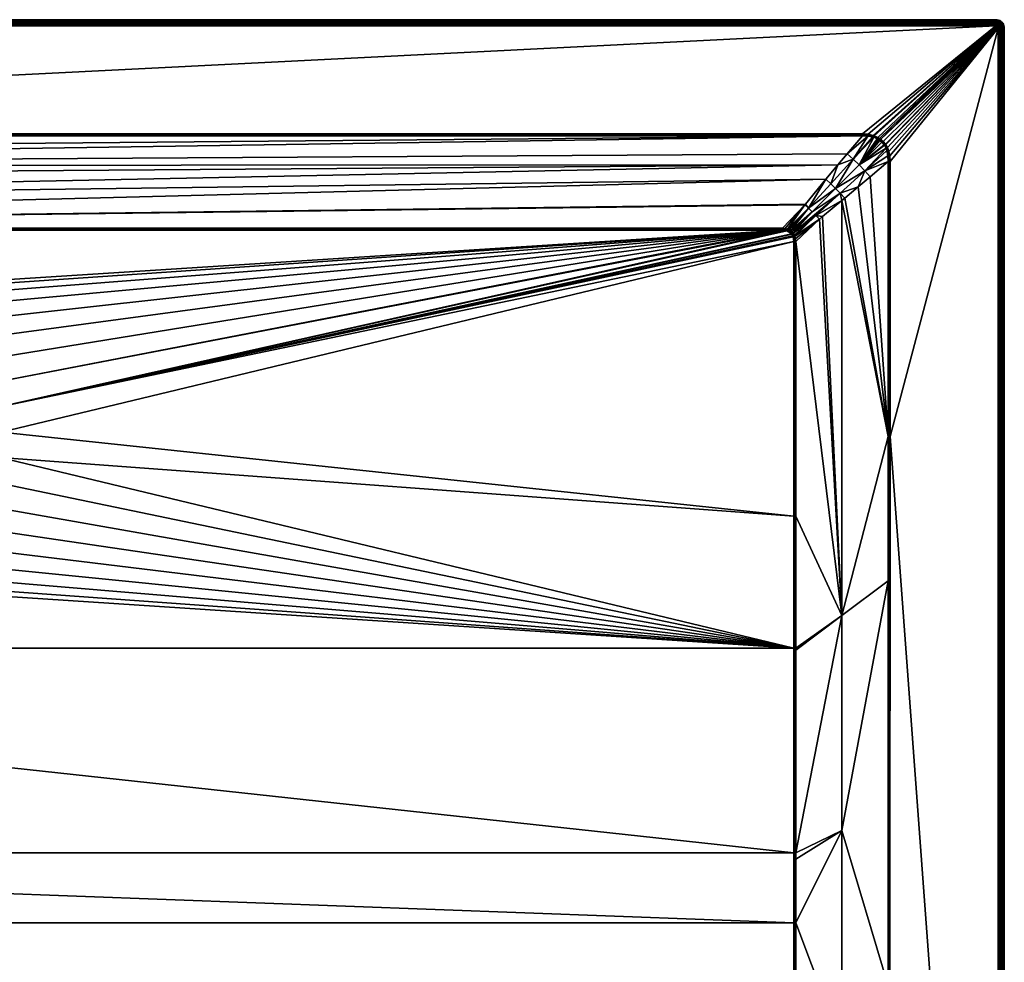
# Model space of a CAD drawing. Header units: millimetres. Extents: x 0 to 1100, y -900 to 0.
# Tile 17 of 17: x 630 to 1100, y -450 to 0. Entities that reach past the tile are written whole.
import ezdxf

# ---------------------------------------------------------------- set-up
doc = ezdxf.new("R2010")
doc.units = ezdxf.units.MM
doc.layers.get('0').update_dxf_attribs({"color": 54})

msp = doc.modelspace()

# ---------------------------------------------------------------- meshes
at = {"color": 7}
mesh = msp.add_polyface(dxfattribs=at)
corners = [(102.22, -101.47, 14.96), (105.82, -100.47, 14.96), (102.42, -101.33, 14.96), (104.62, -100.55, 14.96), (103.07, -100.97, 14.96), (103.63, -100.77, 14.96), (101.76, -101.88, 14.96), (100.99, -103.02, 14.96), (105.82, -100.47, 14.96), (3.96, 0.02, 26.96), (1095.96, 0.02, -0.04), (3.96, 0.02, -0.04), (99.98, -103.5, 15.07), (100.07, -103.29, 15.06), (89.93, -93.44, 18.45), (102.78, -100.3, 15.05), (103.26, -100.09, 15.06), (93.42, -89.95, 18.45), (103.4, -100.03, 15.06), (104.5, -99.71, 15.09), (95.24, -88.27, 18.87), (105.82, -99.52, 15.12), (105.82, -99.52, 15.12), (100.32, -102.72, 15.05), (101.8, -100.92, 15.04), (102.04, -100.74, 15.05), (105.82, -99.82, 15.04), (105.82, -99.99, 15), (105.82, -99.99, 15), (105.82, -100.16, 14.99), (104.56, -100.12, 14.99), (103.51, -100.4, 14.99), (102.92, -100.64, 14.99), (102.23, -101.03, 14.98), (102.01, -101.19, 14.98), (101.33, -101.35, 15.04), (101.51, -101.64, 14.98)]
mesh.append_faces([[corners[k] for k in face] for face in [(0, 1, 2, 0), (2, 1, 3, 2), (2, 3, 4, 2), (4, 3, 5, 4), (0, 6, 1, 0), (1, 7, 8, 1), (9, 10, 11, 9), (12, 13, 14, 12), (15, 16, 17, 15), (18, 19, 20, 18), (20, 19, 21, 20), (20, 21, 22, 20), (13, 23, 14, 13), (20, 17, 16, 20), (20, 16, 18, 20), (17, 24, 25, 17), (17, 25, 15, 17), (26, 22, 21, 26), (27, 28, 26, 27), (1, 8, 29, 1), (26, 21, 27, 26), (27, 21, 19, 27), (27, 19, 30, 27), (30, 19, 18, 30), (30, 18, 31, 30), (31, 18, 16, 31), (31, 16, 32, 31), (16, 15, 32, 16), (32, 15, 25, 32), (32, 25, 33, 32), (33, 25, 24, 33), (33, 24, 34, 33), (34, 24, 35, 34), (34, 35, 36, 34), (34, 0, 2, 34), (34, 2, 33, 34), (33, 2, 4, 33), (33, 4, 32, 33), (32, 4, 5, 32), (32, 5, 31, 32), (31, 5, 3, 31), (31, 3, 30, 31), (30, 3, 1, 30), (30, 1, 27, 30), (27, 1, 29, 27), (27, 29, 28, 27)]], dxfattribs={"vtx3": -1, "color": 7})
mesh = msp.add_polyface(dxfattribs=at)
corners = [(526.26, -132.91, 14.96), (537.94, -129.87, 14.96), (105.82, -100.47, 14.96), (549.96, -128.84, 14.96), (994.1, -100.47, 14.96), (100.45, -105.85, 14.96), (478.89, -196.96, 14.96), (480.42, -184.99, 14.96), (483.95, -173.46, 14.96), (489.39, -162.68, 14.96), (496.56, -152.98, 14.96), (505.27, -144.63, 14.96), (515.27, -137.88, 14.96), (67.74, -55.44, 29.81), (74.94, -63.96, 26.97), (1032.19, -55.44, 29.81), (79.87, -69.78, 25.03), (85.09, -76.13, 22.92), (1020.44, -69.35, 25.17), (3.96, -2.98, 29.96), (67.74, -54.5, 29.96), (1095.96, -2.98, 29.96), (481.24, -202.9, 14.36), (480.99, -197.05, 14.36), (480.5, -197.03, 14.62), (481.74, -191.25, 14.36), (482.48, -185.44, 14.36), (482, -185.34, 14.62), (481.49, -185.23, 14.81), (484.97, -173.87, 14.81), (481, -208.81, 14.62), (479.98, -197.01, 14.81), (480.96, -185.11, 14.92), (484.47, -173.66, 14.92), (480.49, -208.88, 14.81), (479.44, -196.99, 14.92), (479.95, -208.95, 14.92), (105.82, -100.16, 14.99), (994.1, -100.16, 14.99), (105.82, -99.99, 15), (994.1, -99.95, 15.01), (105.82, -99.82, 15.04), (994.1, -99.52, 15.12), (105.82, -99.52, 15.12), (67.74, -54.98, 29.92), (67.74, -55.15, 29.89), (1032.19, -55.15, 29.88), (1095.96, -2.51, 29.93), (3.96, -2.51, 29.93), (1095.96, -2.06, 29.82), (3.96, -2.06, 29.82), (1095.96, -1.62, 29.64), (3.96, -1.62, 29.64), (1095.96, -1.22, 29.39), (3.96, -1.22, 29.39), (1095.96, -0.86, 29.08), (3.96, -0.86, 29.08), (1095.96, -0.56, 28.73), (3.96, -0.56, 28.73), (1095.96, -0.31, 28.33), (3.96, -0.31, 28.33), (1095.96, -0.13, 27.89), (3.96, -0.13, 27.89), (1095.96, -0.02, 27.43), (3.96, -0.02, 27.43), (1095.96, 0.02, 26.96), (3.96, 0.02, 26.96)]
mesh.append_faces([[corners[k] for k in face] for face in [(0, 1, 2, 0), (2, 1, 3, 2), (2, 3, 4, 2), (5, 6, 7, 5), (8, 9, 2, 8), (2, 9, 10, 2), (10, 11, 2, 10), (2, 11, 12, 2), (2, 12, 0, 2), (2, 7, 8, 2), (13, 14, 15, 13), (16, 17, 18, 16), (19, 20, 21, 19), (22, 23, 24, 22), (25, 26, 27, 25), (23, 25, 24, 23), (24, 25, 27, 24), (24, 27, 28, 24), (28, 27, 29, 28), (30, 22, 24, 30), (30, 24, 31, 30), (31, 24, 28, 31), (31, 28, 32, 31), (32, 28, 33, 32), (34, 30, 31, 34), (34, 31, 35, 34), (35, 31, 32, 35), (35, 32, 7, 35), (7, 32, 8, 7), (36, 35, 6, 36), (6, 35, 7, 6), (2, 4, 37, 2), (37, 38, 39, 37), (39, 40, 41, 39), (41, 42, 43, 41), (44, 45, 46, 44), (19, 47, 48, 19), (48, 49, 50, 48), (50, 51, 52, 50), (52, 53, 54, 52), (54, 55, 56, 54), (56, 57, 58, 56), (58, 59, 60, 58), (60, 61, 62, 60), (62, 63, 64, 62), (64, 65, 66, 64)]], dxfattribs={"vtx3": -1, "color": 7})
mesh = msp.add_polyface(dxfattribs=at)
corners = [(545.74, -150.37, 2.56), (549.96, -130.95, 14.36), (544.13, -131.45, 14.36), (541.52, -150.73, 2.56), (538.3, -131.94, 14.36), (511.45, -142.99, 14.36), (516.3, -139.72, 14.36), (516.06, -139.29, 14.62), (521.63, -137.3, 14.36), (526.96, -134.89, 14.36), (526.8, -134.43, 14.62), (532.63, -133.42, 14.36), (538.21, -131.46, 14.62), (549.96, -130.46, 14.62), (549.96, -129.94, 14.81), (538.12, -130.95, 14.81), (549.96, -129.4, 14.92), (526.63, -133.94, 14.81), (538.03, -130.41, 14.92), (549.96, -128.84, 14.96), (515.8, -138.83, 14.81), (526.45, -133.43, 14.92), (537.94, -129.87, 14.96), (505.96, -145.49, 14.81), (515.54, -138.36, 14.92), (526.26, -132.91, 14.96), (505.62, -145.06, 14.92), (515.27, -137.88, 14.96), (105.82, -99.99, 15), (994.1, -99.99, 15.01), (994.1, -99.95, 15.01), (105.82, -99.82, 15.04), (994.1, -99.82, 15.04), (994.1, -99.52, 15.12), (1032.19, -54.8, 29.94), (67.74, -54.5, 29.96), (67.74, -54.8, 29.95), (1032.19, -54.98, 29.92), (67.74, -54.98, 29.92), (1032.19, -55.15, 29.88), (67.74, -55.15, 29.89), (67.74, -55.44, 29.81), (3.96, -2.98, 29.96), (1095.96, -2.98, 29.96), (1095.96, -2.51, 29.93), (3.96, -2.51, 29.93), (1095.96, -2.06, 29.82), (3.96, -2.06, 29.82), (1095.96, -1.62, 29.64), (3.96, -1.62, 29.64), (1095.96, -1.22, 29.39), (3.96, -1.22, 29.39), (1095.96, -0.86, 29.08), (3.96, -0.86, 29.08), (1095.96, -0.56, 28.73), (3.96, -0.56, 28.73), (1095.96, -0.31, 28.33), (3.96, -0.31, 28.33), (1095.96, -0.13, 27.89), (3.96, -0.13, 27.89), (1095.96, -0.02, 27.43), (3.96, -0.02, 27.43), (1095.96, 0.02, 26.96)]
mesh.append_faces([[corners[k] for k in face] for face in [(0, 1, 2, 0), (3, 2, 4, 3), (5, 6, 7, 5), (8, 9, 10, 8), (11, 4, 12, 11), (2, 1, 13, 2), (4, 2, 12, 4), (12, 2, 13, 12), (12, 13, 14, 12), (9, 11, 10, 9), (10, 11, 12, 10), (10, 12, 15, 10), (15, 12, 14, 15), (15, 14, 16, 15), (6, 8, 7, 6), (7, 8, 10, 7), (7, 10, 17, 7), (17, 10, 15, 17), (17, 15, 18, 17), (18, 15, 16, 18), (18, 16, 19, 18), (20, 7, 17, 20), (20, 17, 21, 20), (21, 17, 18, 21), (21, 18, 22, 21), (22, 18, 19, 22), (23, 20, 24, 23), (24, 20, 21, 24), (24, 21, 25, 24), (25, 21, 22, 25), (26, 24, 27, 26), (27, 24, 25, 27), (28, 29, 30, 28), (31, 32, 33, 31), (34, 35, 36, 34), (37, 36, 38, 37), (39, 40, 41, 39), (42, 43, 44, 42), (45, 44, 46, 45), (47, 46, 48, 47), (49, 48, 50, 49), (51, 50, 52, 51), (53, 52, 54, 53), (55, 54, 56, 55), (57, 56, 58, 57), (59, 58, 60, 59), (61, 60, 62, 61)]], dxfattribs={"vtx3": -1, "color": 7})
mesh = msp.add_polyface(dxfattribs=at)
corners = [(994.1, -100.47, 14.96), (584.66, -137.88, 14.96), (594.65, -144.63, 14.96), (603.36, -152.98, 14.96), (999.18, -103.65, 14.96), (998.97, -103.09, 14.96), (619.5, -184.99, 14.96), (998.62, -102.44, 14.96), (998.47, -102.24, 14.96), (610.54, -162.68, 14.96), (615.97, -173.46, 14.96), (995.28, -100.55, 14.96), (996.22, -100.75, 14.96), (996.92, -101.01, 14.96), (998.06, -101.78, 14.96), (997.57, -101.38, 14.96), (999.48, -105.85, 14.96), (999.48, -105.85, 14.96), (621.04, -196.96, 14.96), (999.48, -236.97, 14.96), (1032.19, -55.44, 29.81), (79.87, -69.78, 25.03), (1024.99, -63.96, 26.97), (1095.96, 0.02, 26.96), (1095.96, 0.02, -0.04), (3.96, 0.02, 26.96), (1095.96, -2.98, 29.96), (67.74, -54.5, 29.96), (1032.19, -54.5, 29.96), (994.1, -99.52, 15.12), (995.4, -99.7, 15.09), (1004.72, -88.3, 18.86), (997.77, -101.09, 14.98), (997.23, -100.34, 15.05), (997.07, -100.67, 14.99), (996.66, -100.09, 15.06), (996.33, -100.37, 14.99), (995.34, -100.12, 14.99), (994.1, -99.99, 15.01), (994.1, -99.52, 15.12), (994.1, -99.82, 15.04), (994.1, -99.95, 15.01), (994.1, -99.99, 15.01), (994.1, -100.16, 14.99), (996.44, -100, 15.07), (1032.19, -54.8, 29.94), (67.74, -54.8, 29.95), (1032.19, -54.98, 29.92), (67.74, -54.98, 29.92), (1032.19, -55.15, 29.88), (67.74, -55.44, 29.81)]
mesh.append_faces([[corners[k] for k in face] for face in [(0, 1, 2, 0), (0, 2, 3, 0), (4, 5, 6, 4), (6, 5, 7, 6), (6, 7, 8, 6), (0, 9, 10, 0), (0, 10, 11, 0), (11, 10, 6, 11), (11, 6, 12, 11), (12, 6, 8, 12), (12, 8, 13, 12), (13, 14, 15, 13), (16, 4, 6, 16), (16, 6, 17, 16), (17, 6, 18, 17), (17, 18, 19, 17), (20, 21, 22, 20), (23, 24, 25, 23), (26, 27, 28, 26), (29, 30, 31, 29), (32, 33, 34, 32), (34, 33, 35, 34), (34, 35, 36, 34), (15, 32, 34, 15), (15, 34, 13, 15), (13, 34, 36, 13), (13, 36, 12, 13), (12, 36, 37, 12), (12, 37, 11, 12), (11, 37, 38, 11), (11, 38, 0, 11), (29, 39, 40, 29), (41, 42, 38, 41), (38, 42, 43, 38), (38, 43, 0, 38), (35, 44, 36, 35), (36, 44, 30, 36), (36, 30, 37, 36), (37, 30, 29, 37), (37, 29, 38, 37), (38, 29, 40, 38), (38, 40, 41, 38), (28, 27, 45, 28), (45, 46, 47, 45), (47, 48, 49, 47), (49, 50, 20, 49)]], dxfattribs={"vtx3": -1, "color": 7})
mesh = msp.add_polyface(dxfattribs=at)
corners = [(1097.78, -0.42, 26.96), (1097.2, -0.18, -0.04), (1097.2, -0.18, 26.96), (1096.59, -0.03, -0.04), (1096.59, -0.03, 26.96), (1095.96, 0.02, -0.04), (1095.96, 0.02, 26.96), (1096.69, -1.74, 29.64), (1097.22, -1.52, 29.39), (1096.82, -1.35, 29.39), (1096.33, -1.65, 29.64), (1096.39, -1.25, 29.39), (1095.96, -1.62, 29.64), (1095.96, -1.22, 29.39), (1097.59, -1.75, 29.39), (1097.8, -1.46, 29.08), (1097.38, -1.2, 29.08), (1096.93, -1.01, 29.08), (1096.45, -0.9, 29.08), (1095.96, -0.86, 29.08), (1097.98, -1.21, 28.73), (1097.52, -0.93, 28.73), (1097.02, -0.72, 28.73), (1096.5, -0.6, 28.73), (1095.96, -0.56, 28.73), (1097.63, -0.71, 28.33), (1097.1, -0.49, 28.33), (1096.54, -0.35, 28.33), (1095.96, -0.31, 28.33), (1097.71, -0.55, 27.89), (1097.15, -0.32, 27.89), (1096.57, -0.18, 27.89), (1095.96, -0.13, 27.89), (1097.76, -0.45, 27.43), (1097.19, -0.21, 27.43), (1096.58, -0.07, 27.43), (1095.96, -0.02, 27.43)]
mesh.append_faces([[corners[k] for k in face] for face in [(0, 1, 2, 0), (2, 1, 3, 2), (2, 3, 4, 2), (4, 3, 5, 4), (4, 5, 6, 4), (7, 8, 9, 7), (7, 9, 10, 7), (10, 9, 11, 10), (10, 11, 12, 10), (12, 11, 13, 12), (14, 15, 8, 14), (8, 15, 16, 8), (8, 16, 9, 8), (9, 16, 17, 9), (9, 17, 11, 9), (11, 17, 18, 11), (11, 18, 13, 11), (13, 18, 19, 13), (16, 20, 21, 16), (16, 21, 17, 16), (17, 21, 22, 17), (17, 22, 18, 17), (18, 22, 23, 18), (18, 23, 19, 18), (19, 23, 24, 19), (21, 25, 22, 21), (22, 25, 26, 22), (22, 26, 23, 22), (23, 26, 27, 23), (23, 27, 24, 23), (24, 27, 28, 24), (25, 29, 26, 25), (26, 29, 30, 26), (26, 30, 27, 26), (27, 30, 31, 27), (27, 31, 28, 27), (28, 31, 32, 28), (30, 33, 34, 30), (30, 34, 31, 30), (31, 34, 35, 31), (31, 35, 32, 31), (32, 35, 36, 32), (34, 0, 2, 34), (34, 2, 35, 34), (35, 2, 4, 35), (35, 4, 36, 35), (36, 4, 6, 36)]], dxfattribs={"vtx3": -1, "color": 7})
mesh = msp.add_polyface(dxfattribs=at)
corners = [(596.16, -218.55, 2.56), (611.6, -231.06, 14.36), (613.79, -225.63, 14.36), (597.74, -214.61, 2.56), (615.97, -220.2, 14.36), (607.16, -242.28, 14.96), (599.19, -251.34, 14.96), (999.48, -299.98, 14.96), (999.48, -236.97, 14.96), (621.04, -196.96, 14.96), (620.52, -209.02, 14.96), (617.98, -220.81, 14.96), (613.48, -232.01, 14.96), (1022.46, -284.37, 22.46), (1000.42, -105.85, 15.12), (1000.42, -236.97, 15.12), (1044.51, -267.84, 29.82), (1044.5, -198.89, 29.81), (1099.96, -3.98, 26.96), (1099.96, -895.98, -0.04), (1099.96, -3.98, -0.04), (617.2, -214.47, 14.36), (616.44, -220.34, 14.62), (612.04, -231.28, 14.62), (608.53, -236.05, 14.36), (605.46, -241.03, 14.36), (605.86, -241.32, 14.62), (601.6, -245.43, 14.36), (598.07, -250.17, 14.62), (606.28, -241.63, 14.81), (598.43, -250.55, 14.81), (612.51, -231.52, 14.81), (606.71, -241.95, 14.92), (598.8, -250.94, 14.92), (616.94, -220.49, 14.81), (612.99, -231.76, 14.92), (617.45, -220.65, 14.92), (999.96, -236.97, 15), (1044.97, -198.89, 29.92), (1096.96, -3.98, 29.96), (1097.43, -895.98, 29.93), (1097.43, -3.98, 29.93), (1097.89, -895.98, 29.82), (1097.89, -3.98, 29.82), (1098.32, -895.98, 29.64), (1098.32, -3.98, 29.64), (1098.73, -895.98, 29.39), (1098.73, -3.98, 29.39), (1099.08, -895.98, 29.08), (1099.08, -3.98, 29.08), (1099.39, -895.98, 28.73), (1099.39, -3.98, 28.73), (1099.64, -895.98, 28.33), (1099.64, -3.98, 28.33), (1099.82, -895.98, 27.89), (1099.82, -3.98, 27.89), (1099.93, -895.98, 27.43), (1099.93, -3.98, 27.43), (1099.96, -895.98, 26.96)]
mesh.append_faces([[corners[k] for k in face] for face in [(0, 1, 2, 0), (3, 2, 4, 3), (5, 6, 7, 5), (8, 9, 10, 8), (8, 10, 7, 8), (7, 10, 11, 7), (7, 11, 12, 7), (13, 14, 15, 13), (13, 16, 17, 13), (18, 19, 20, 18), (21, 4, 22, 21), (2, 1, 23, 2), (24, 25, 26, 24), (25, 27, 26, 25), (26, 27, 28, 26), (1, 24, 23, 1), (23, 24, 26, 23), (23, 26, 29, 23), (29, 26, 30, 29), (4, 2, 22, 4), (22, 2, 23, 22), (22, 23, 31, 22), (31, 23, 29, 31), (31, 29, 32, 31), (32, 29, 33, 32), (32, 33, 6, 32), (34, 22, 31, 34), (34, 31, 35, 34), (35, 31, 32, 35), (35, 32, 5, 35), (5, 32, 6, 5), (36, 34, 35, 36), (36, 35, 12, 36), (12, 35, 5, 12), (11, 36, 12, 11), (37, 8, 7, 37), (38, 17, 16, 38), (39, 40, 41, 39), (41, 42, 43, 41), (43, 44, 45, 43), (45, 46, 47, 45), (47, 48, 49, 47), (49, 50, 51, 49), (51, 52, 53, 51), (53, 54, 55, 53), (55, 56, 57, 55), (57, 58, 18, 57)]], dxfattribs={"vtx3": -1, "color": 7})
mesh = msp.add_polyface(dxfattribs=at)
corners = [(1022.46, -284.37, 22.46), (1000.42, -236.97, 15.12), (1000.42, -299.98, 15.12), (1033.71, -483.97, 26.77), (1044.56, -478.53, 29.85), (1044.55, -461.14, 29.84), (1044.72, -680.45, 29.92), (1000.34, -562.29, 18.73), (1022.46, -592.21, 24.82), (1022.46, -489.6, 23.58), (1000.35, -542.92, 18.26), (1022.46, -386.99, 22.76), (1000.41, -431.15, 16.1), (1000.37, -500.67, 17.44), (1000.42, -300.89, 15.12), (1000.42, -397.7, 15.68), (1000.42, -400.78, 15.72), (1044.51, -267.84, 29.82), (1096.96, -3.98, 29.96), (1045.45, -198.89, 29.96), (1096.96, -895.98, 29.96), (1045.39, -461.14, 29.96), (1000.3, -600.54, 19.86), (999.96, -562.29, 18.66), (999.96, -542.93, 18.18), (999.96, -431.15, 16), (999.96, -299.98, 15), (999.96, -397.71, 15.57), (1044.97, -461.14, 29.93), (1044.96, -680.45, 29.95), (1044.97, -198.89, 29.92), (1097.43, -895.98, 29.93), (1097.43, -3.98, 29.93), (1097.89, -895.98, 29.82), (1097.89, -3.98, 29.82), (1098.32, -895.98, 29.64), (1098.32, -3.98, 29.64), (1098.73, -895.98, 29.39), (1098.73, -3.98, 29.39), (1099.08, -895.98, 29.08), (1099.08, -3.98, 29.08), (1099.39, -895.98, 28.73), (1099.39, -3.98, 28.73), (1099.64, -895.98, 28.33), (1099.64, -3.98, 28.33), (1099.82, -895.98, 27.89), (1099.82, -3.98, 27.89), (1099.93, -895.98, 27.43), (1099.93, -3.98, 27.43), (1099.96, -895.98, 26.96)]
mesh.append_faces([[corners[k] for k in face] for face in [(0, 1, 2, 0), (3, 4, 5, 3), (4, 3, 6, 4), (7, 8, 9, 7), (7, 9, 10, 7), (11, 12, 9, 11), (9, 12, 13, 9), (9, 13, 10, 9), (2, 14, 0, 2), (0, 14, 15, 0), (0, 15, 11, 0), (11, 15, 16, 11), (11, 16, 12, 11), (8, 3, 9, 8), (9, 3, 5, 9), (9, 5, 11, 9), (11, 5, 17, 11), (11, 17, 0, 11), (18, 19, 20, 18), (19, 21, 20, 19), (22, 7, 23, 22), (23, 7, 10, 23), (24, 10, 13, 24), (13, 12, 25, 13), (25, 12, 16, 25), (2, 26, 14, 2), (14, 26, 27, 14), (14, 27, 15, 14), (15, 27, 16, 15), (26, 2, 1, 26), (28, 4, 29, 28), (30, 17, 28, 30), (28, 17, 5, 28), (28, 5, 4, 28), (29, 21, 28, 29), (28, 21, 19, 28), (28, 19, 30, 28), (18, 20, 31, 18), (32, 31, 33, 32), (34, 33, 35, 34), (36, 35, 37, 36), (38, 37, 39, 38), (40, 39, 41, 40), (42, 41, 43, 42), (44, 43, 45, 44), (46, 45, 47, 46), (48, 47, 49, 48)]], dxfattribs={"vtx3": -1, "color": 7})
mesh = msp.add_polyface(dxfattribs=at)
corners = [(1096.96, -3.98, 29.96), (1045.45, -67.76, 29.96), (1045.45, -198.89, 29.96), (1027.77, -66.54, 26.34), (1037.16, -55.96, 29.86), (1034.85, -55.53, 29.84), (1017.18, -78.28, 22.38), (1019.45, -80.5, 22.21), (1040.6, -57.6, 29.88), (1040.07, -57.23, 29.88), (1030.62, -69.32, 26.12), (1039.31, -56.79, 29.87), (1037.63, -56.1, 29.86), (1042.76, -59.94, 29.88), (1042.64, -59.75, 29.88), (1041.52, -58.42, 29.88), (1041.7, -58.57, 29.88), (1033.4, -72.18, 26.34), (1035.99, -74.96, 26.97), (1044.5, -67.76, 29.81), (1044.41, -65.04, 29.84), (1043.5, -61.38, 29.87), (1043.84, -62.41, 29.86), (1044.06, -63.07, 29.86), (1020.44, -69.35, 25.17), (1024.99, -63.96, 26.97), (1032.19, -55.44, 29.81), (1037.56, -56.07, 29.86), (1041.95, -58.34, 29.94), (1042.93, -59.55, 29.94), (1043.05, -59.74, 29.94), (1043.84, -61.22, 29.94), (1044.44, -62.96, 29.94), (1044.83, -64.98, 29.93), (1044.97, -67.76, 29.92), (1043.22, -59.35, 29.96), (1043.35, -59.55, 29.96), (1044.18, -61.07, 29.96), (1044.82, -62.85, 29.96), (1045.26, -64.92, 29.96)]
mesh.append_faces([[corners[k] for k in face] for face in [(0, 1, 2, 0), (3, 4, 5, 3), (3, 6, 7, 3), (8, 9, 10, 8), (10, 9, 11, 10), (10, 11, 12, 10), (10, 13, 14, 10), (8, 10, 15, 8), (15, 10, 14, 15), (15, 14, 16, 15), (17, 18, 19, 17), (17, 19, 20, 17), (13, 10, 21, 13), (21, 10, 17, 21), (21, 17, 22, 21), (22, 17, 20, 22), (22, 20, 23, 22), (24, 6, 3, 24), (24, 3, 25, 24), (25, 3, 5, 25), (25, 5, 26, 25), (7, 10, 3, 7), (3, 10, 12, 3), (3, 12, 27, 3), (28, 14, 29, 28), (29, 14, 13, 29), (29, 13, 30, 29), (30, 13, 21, 30), (30, 21, 31, 30), (31, 21, 22, 31), (31, 22, 32, 31), (22, 23, 32, 22), (32, 23, 20, 32), (32, 20, 33, 32), (33, 20, 19, 33), (33, 19, 34, 33), (35, 29, 30, 35), (35, 30, 36, 35), (36, 30, 31, 36), (36, 31, 37, 36), (37, 31, 32, 37), (37, 32, 38, 37), (38, 32, 33, 38), (38, 33, 39, 38), (39, 33, 34, 39), (39, 34, 1, 39)]], dxfattribs={"vtx3": -1, "color": 7})
mesh = msp.add_polyface(dxfattribs=at)
corners = [(1043.35, -59.55, 29.96), (1044.18, -61.07, 29.96), (1096.96, -3.98, 29.96), (1034.97, -54.68, 29.96), (1037.39, -55.21, 29.96), (1095.96, -2.98, 29.96), (1037.89, -55.37, 29.96), (1039.65, -56.15, 29.96), (1041.03, -57.04, 29.96), (1042.2, -58.09, 29.96), (1043.22, -59.35, 29.96), (1045.26, -64.92, 29.96), (1045.45, -67.76, 29.96), (1032.19, -54.5, 29.96), (1040.46, -56.63, 29.96), (1037.56, -56.07, 29.86), (1037.16, -55.96, 29.86), (1027.77, -66.54, 26.34), (1032.19, -55.15, 29.88), (1032.19, -55.44, 29.81), (1034.85, -55.53, 29.84), (1032.19, -54.8, 29.94), (1032.19, -54.98, 29.92), (1034.91, -55.11, 29.93), (1037.28, -55.59, 29.94), (1037.76, -55.74, 29.94), (1037.63, -56.1, 29.86), (1039.31, -56.79, 29.87), (1039.48, -56.47, 29.94), (1040.07, -57.23, 29.88), (1040.26, -56.93, 29.94), (1040.6, -57.6, 29.88), (1040.81, -57.32, 29.94), (1041.52, -58.42, 29.88), (1041.95, -58.34, 29.94), (1041.7, -58.57, 29.88), (1042.64, -59.75, 29.88), (1042.93, -59.55, 29.94)]
mesh.append_faces([[corners[k] for k in face] for face in [(0, 1, 2, 0), (3, 4, 5, 3), (5, 4, 6, 5), (5, 6, 7, 5), (2, 8, 9, 2), (2, 9, 10, 2), (11, 12, 2, 11), (5, 13, 3, 5), (7, 14, 5, 7), (5, 14, 8, 5), (15, 16, 17, 15), (18, 19, 20, 18), (21, 22, 23, 21), (23, 22, 18, 23), (3, 13, 21, 3), (18, 20, 23, 18), (23, 20, 16, 23), (23, 16, 24, 23), (24, 16, 15, 24), (24, 15, 25, 24), (15, 26, 25, 15), (25, 26, 27, 25), (25, 27, 28, 25), (28, 27, 29, 28), (28, 29, 30, 28), (30, 29, 31, 30), (30, 31, 32, 30), (32, 31, 33, 32), (32, 33, 34, 32), (33, 35, 34, 33), (34, 35, 36, 34), (21, 23, 3, 21), (3, 23, 24, 3), (3, 24, 4, 3), (4, 24, 25, 4), (4, 25, 6, 4), (6, 25, 28, 6), (6, 28, 7, 6), (7, 28, 30, 7), (7, 30, 14, 7), (14, 30, 32, 14), (14, 32, 8, 14), (8, 32, 34, 8), (8, 34, 9, 8), (9, 34, 37, 9), (9, 37, 10, 9)]], dxfattribs={"vtx3": -1, "color": 7})
mesh = msp.add_polyface(dxfattribs=at)
corners = [(1096.96, -3.98, 29.96), (1043.22, -59.35, 29.96), (1043.35, -59.55, 29.96), (1044.18, -61.07, 29.96), (1044.82, -62.85, 29.96), (1045.26, -64.92, 29.96), (1096.95, -3.83, 29.96), (1041.03, -57.04, 29.96), (1096.67, -3.28, 29.96), (1096.55, -3.17, 29.96), (1096.77, -3.39, 29.96), (1096.85, -3.53, 29.96), (1096.91, -3.67, 29.96), (1095.96, -2.98, 29.96), (1096.12, -2.99, 29.96), (1099.96, -3.98, 26.96), (1099.96, -3.98, -0.04), (1099.91, -3.36, -0.04), (1099.91, -3.36, 26.96), (1097.43, -3.98, 29.93), (1097.41, -3.75, 29.93), (1097.36, -3.53, 29.93), (1097.27, -3.32, 29.93), (1097.89, -3.98, 29.82), (1097.87, -3.68, 29.82), (1097.79, -3.39, 29.82), (1098.32, -3.98, 29.64), (1098.3, -3.61, 29.64), (1098.21, -3.25, 29.64), (1098.73, -3.98, 29.39), (1098.69, -3.55, 29.39), (1099.08, -3.98, 29.08), (1099.05, -3.49, 29.08), (1098.59, -3.13, 29.39), (1099.39, -3.98, 28.73), (1099.35, -3.45, 28.73), (1098.93, -3.02, 29.08), (1099.64, -3.98, 28.33), (1099.59, -3.41, 28.33), (1099.22, -2.92, 28.73), (1099.82, -3.98, 27.89), (1099.77, -3.38, 27.89), (1099.93, -3.98, 27.43), (1099.88, -3.36, 27.43)]
mesh.append_faces([[corners[k] for k in face] for face in [(0, 1, 2, 0), (0, 3, 4, 0), (0, 4, 5, 0), (6, 7, 0, 6), (8, 9, 7, 8), (10, 8, 11, 10), (11, 8, 7, 11), (11, 7, 12, 11), (12, 7, 6, 12), (13, 7, 14, 13), (14, 7, 9, 14), (15, 16, 17, 15), (15, 17, 18, 15), (0, 19, 6, 0), (6, 19, 20, 6), (6, 20, 12, 6), (12, 20, 21, 12), (12, 21, 11, 12), (11, 21, 22, 11), (11, 22, 10, 11), (19, 23, 20, 19), (20, 23, 24, 20), (20, 24, 21, 20), (21, 24, 25, 21), (21, 25, 22, 21), (23, 26, 24, 23), (24, 26, 27, 24), (24, 27, 25, 24), (25, 27, 28, 25), (26, 29, 27, 26), (27, 29, 30, 27), (27, 30, 28, 27), (29, 31, 30, 29), (30, 31, 32, 30), (30, 32, 33, 30), (31, 34, 32, 31), (32, 34, 35, 32), (32, 35, 36, 32), (34, 37, 35, 34), (35, 37, 38, 35), (35, 38, 39, 35), (37, 40, 38, 37), (38, 40, 41, 38), (40, 42, 41, 40), (41, 42, 43, 41), (42, 15, 43, 42), (43, 15, 18, 43)]], dxfattribs={"vtx3": -1, "color": 7})
mesh = msp.add_polyface(dxfattribs=at)
corners = [(1099.96, -895.98, 26.96), (1099.96, -895.98, -0.04), (1099.96, -3.98, 26.96), (1045.21, -680.45, 29.96), (1044.97, -896.98, 29.96), (1095.96, -896.98, 29.96), (1096.96, -895.98, 29.96), (1045.39, -461.14, 29.96), (1096.95, -896.14, 29.96), (1096.91, -896.29, 29.96), (1096.85, -896.44, 29.96), (1096.55, -896.79, 29.96), (1096.77, -896.57, 29.96), (1099.91, -896.61, 26.96), (1099.91, -896.61, -0.04), (1044.96, -896.98, 29.96), (1044.96, -680.45, 29.95), (1097.15, -896.85, 29.93), (1097.27, -896.65, 29.93), (1097.36, -896.44, 29.93), (1097.41, -896.21, 29.93), (1097.43, -895.98, 29.93), (1097.68, -896.86, 29.82), (1097.79, -896.58, 29.82), (1097.87, -896.28, 29.82), (1097.89, -895.98, 29.82), (1098.21, -896.71, 29.64), (1098.3, -896.35, 29.64), (1098.32, -895.98, 29.64), (1098.59, -896.84, 29.39), (1098.69, -896.41, 29.39), (1098.73, -895.98, 29.39), (1098.93, -896.95, 29.08), (1099.05, -896.47, 29.08), (1099.08, -895.98, 29.08), (1099.35, -896.52, 28.73), (1099.39, -895.98, 28.73), (1099.59, -896.56, 28.33), (1099.64, -895.98, 28.33), (1099.77, -896.58, 27.89), (1099.82, -895.98, 27.89), (1099.88, -896.6, 27.43), (1099.93, -895.98, 27.43)]
mesh.append_faces([[corners[k] for k in face] for face in [(0, 1, 2, 0), (3, 4, 5, 3), (6, 7, 3, 6), (6, 3, 8, 6), (8, 3, 5, 8), (9, 8, 10, 9), (10, 8, 11, 10), (10, 11, 12, 10), (13, 14, 1, 13), (13, 1, 0, 13), (15, 4, 3, 15), (15, 3, 16, 15), (16, 3, 7, 16), (12, 17, 10, 12), (10, 17, 18, 10), (10, 18, 9, 10), (9, 18, 19, 9), (9, 19, 8, 9), (8, 19, 20, 8), (8, 20, 6, 8), (6, 20, 21, 6), (19, 22, 23, 19), (19, 23, 20, 19), (20, 23, 24, 20), (20, 24, 21, 20), (21, 24, 25, 21), (23, 26, 24, 23), (24, 26, 27, 24), (24, 27, 25, 24), (25, 27, 28, 25), (27, 29, 30, 27), (27, 30, 28, 27), (28, 30, 31, 28), (30, 32, 33, 30), (30, 33, 31, 30), (31, 33, 34, 31), (33, 35, 34, 33), (34, 35, 36, 34), (35, 37, 36, 35), (36, 37, 38, 36), (37, 39, 38, 37), (38, 39, 40, 38), (39, 41, 40, 39), (40, 41, 42, 40), (41, 13, 42, 41), (42, 13, 0, 42)]], dxfattribs={"vtx3": -1, "color": 7})
mesh = msp.add_polyface(dxfattribs=at)
corners = [(1096.12, -2.99, 29.96), (1096.55, -3.17, 29.96), (1096.27, -3.03, 29.96), (1096.42, -3.09, 29.96), (1096.77, -3.39, 29.96), (1097.27, -3.32, 29.93), (1097.15, -3.12, 29.93), (1096.67, -3.28, 29.96), (1097, -2.94, 29.93), (1096.83, -2.79, 29.93), (1096.63, -2.67, 29.93), (1096.42, -2.58, 29.93), (1096.19, -2.53, 29.93), (1095.96, -2.98, 29.96), (1095.96, -2.51, 29.93), (1097.79, -3.39, 29.82), (1097.68, -3.11, 29.82), (1097.52, -2.85, 29.82), (1097.32, -2.62, 29.82), (1097.09, -2.42, 29.82), (1096.84, -2.27, 29.82), (1096.56, -2.15, 29.82), (1096.26, -2.08, 29.82), (1095.96, -2.06, 29.82), (1097.87, -2.59, 29.64), (1097.63, -2.31, 29.64), (1097.35, -2.07, 29.64), (1097.03, -1.88, 29.64), (1096.69, -1.74, 29.64), (1096.33, -1.65, 29.64), (1095.96, -1.62, 29.64), (1097.92, -2.03, 29.39), (1097.59, -1.75, 29.39), (1097.22, -1.52, 29.39)]
mesh.append_faces([[corners[k] for k in face] for face in [(0, 1, 2, 0), (2, 1, 3, 2), (4, 5, 6, 4), (4, 6, 7, 4), (7, 6, 8, 7), (7, 8, 1, 7), (1, 8, 9, 1), (1, 9, 3, 1), (3, 9, 10, 3), (3, 10, 2, 3), (2, 10, 11, 2), (2, 11, 0, 2), (0, 11, 12, 0), (0, 12, 13, 0), (13, 12, 14, 13), (5, 15, 16, 5), (5, 16, 6, 5), (6, 16, 17, 6), (6, 17, 8, 6), (8, 17, 18, 8), (8, 18, 9, 8), (9, 18, 19, 9), (9, 19, 10, 9), (10, 19, 20, 10), (10, 20, 11, 10), (11, 20, 21, 11), (11, 21, 12, 11), (12, 21, 22, 12), (12, 22, 14, 12), (14, 22, 23, 14), (17, 24, 18, 17), (18, 24, 25, 18), (18, 25, 19, 18), (19, 25, 26, 19), (19, 26, 20, 19), (20, 26, 27, 20), (20, 27, 21, 20), (21, 27, 28, 21), (21, 28, 22, 21), (22, 28, 29, 22), (22, 29, 23, 22), (23, 29, 30, 23), (26, 31, 32, 26), (26, 32, 27, 26), (27, 32, 33, 27), (27, 33, 28, 27)]], dxfattribs={"vtx3": -1, "color": 7})
mesh = msp.add_polyface(dxfattribs=at)
corners = [(1099.53, -2.17, 26.96), (1099.53, -2.17, -0.04), (1099.2, -1.63, -0.04), (1099.2, -1.63, 26.96), (1098.79, -1.15, -0.04), (1098.79, -1.15, 26.96), (1098.31, -0.75, -0.04), (1098.31, -0.75, 26.96), (1097.78, -0.42, -0.04), (1097.78, -0.42, 26.96), (1097.2, -0.18, -0.04), (1097.92, -2.03, 29.39), (1098.49, -2.15, 29.08), (1098.17, -1.78, 29.08), (1097.59, -1.75, 29.39), (1097.8, -1.46, 29.08), (1098.73, -1.97, 28.73), (1098.39, -1.56, 28.73), (1097.98, -1.21, 28.73), (1097.38, -1.2, 29.08), (1099.23, -2.31, 28.33), (1098.93, -1.82, 28.33), (1098.56, -1.38, 28.33), (1098.12, -1.01, 28.33), (1097.52, -0.93, 28.73), (1097.63, -0.71, 28.33), (1099.4, -2.23, 27.89), (1099.08, -1.72, 27.89), (1098.69, -1.26, 27.89), (1098.23, -0.86, 27.89), (1097.71, -0.55, 27.89), (1099.49, -2.18, 27.43), (1099.17, -1.65, 27.43), (1098.76, -1.18, 27.43), (1098.29, -0.78, 27.43), (1097.76, -0.45, 27.43), (1097.15, -0.32, 27.89), (1097.19, -0.21, 27.43)]
mesh.append_faces([[corners[k] for k in face] for face in [(0, 1, 2, 0), (0, 2, 3, 0), (3, 2, 4, 3), (3, 4, 5, 3), (5, 4, 6, 5), (5, 6, 7, 5), (7, 6, 8, 7), (7, 8, 9, 7), (9, 8, 10, 9), (11, 12, 13, 11), (11, 13, 14, 11), (14, 13, 15, 14), (12, 16, 13, 12), (13, 16, 17, 13), (13, 17, 15, 13), (15, 17, 18, 15), (15, 18, 19, 15), (16, 20, 21, 16), (16, 21, 17, 16), (17, 21, 22, 17), (17, 22, 18, 17), (18, 22, 23, 18), (18, 23, 24, 18), (24, 23, 25, 24), (21, 26, 27, 21), (21, 27, 22, 21), (22, 27, 28, 22), (22, 28, 23, 22), (23, 28, 29, 23), (23, 29, 25, 23), (25, 29, 30, 25), (27, 31, 32, 27), (27, 32, 28, 27), (28, 32, 33, 28), (28, 33, 29, 28), (29, 33, 34, 29), (29, 34, 30, 29), (30, 34, 35, 30), (30, 35, 36, 30), (32, 0, 3, 32), (32, 3, 33, 32), (33, 3, 5, 33), (33, 5, 34, 33), (34, 5, 7, 34), (34, 7, 35, 34), (35, 7, 9, 35), (35, 9, 37, 35)]], dxfattribs={"vtx3": -1, "color": 7})
mesh = msp.add_polyface(dxfattribs=at)
corners = [(1099.91, -3.36, 26.96), (1099.91, -3.36, -0.04), (1099.77, -2.75, -0.04), (1099.77, -2.75, 26.96), (1099.53, -2.17, -0.04), (1099.53, -2.17, 26.96), (1097.79, -3.39, 29.82), (1098.21, -3.25, 29.64), (1097.68, -3.11, 29.82), (1098.07, -2.91, 29.64), (1097.52, -2.85, 29.82), (1097.87, -2.59, 29.64), (1098.69, -3.55, 29.39), (1098.59, -3.13, 29.39), (1098.42, -2.73, 29.39), (1098.2, -2.36, 29.39), (1097.63, -2.31, 29.64), (1097.92, -2.03, 29.39), (1097.35, -2.07, 29.64), (1099.05, -3.49, 29.08), (1098.93, -3.02, 29.08), (1098.74, -2.57, 29.08), (1098.49, -2.15, 29.08), (1099.35, -3.45, 28.73), (1099.22, -2.92, 28.73), (1099.02, -2.43, 28.73), (1098.73, -1.97, 28.73), (1099.59, -3.41, 28.33), (1099.46, -2.85, 28.33), (1099.23, -2.31, 28.33), (1099.77, -3.38, 27.89), (1099.63, -2.79, 27.89), (1099.4, -2.23, 27.89), (1098.93, -1.82, 28.33), (1099.88, -3.36, 27.43), (1099.73, -2.76, 27.43), (1099.49, -2.18, 27.43), (1099.08, -1.72, 27.89), (1099.17, -1.65, 27.43)]
mesh.append_faces([[corners[k] for k in face] for face in [(0, 1, 2, 0), (0, 2, 3, 0), (3, 2, 4, 3), (3, 4, 5, 3), (6, 7, 8, 6), (8, 7, 9, 8), (8, 9, 10, 8), (10, 9, 11, 10), (7, 12, 13, 7), (7, 13, 9, 7), (9, 13, 14, 9), (9, 14, 11, 9), (11, 14, 15, 11), (11, 15, 16, 11), (16, 15, 17, 16), (16, 17, 18, 16), (13, 19, 20, 13), (13, 20, 14, 13), (14, 20, 21, 14), (14, 21, 15, 14), (15, 21, 22, 15), (15, 22, 17, 15), (20, 23, 24, 20), (20, 24, 21, 20), (21, 24, 25, 21), (21, 25, 22, 21), (22, 25, 26, 22), (24, 27, 28, 24), (24, 28, 25, 24), (25, 28, 29, 25), (25, 29, 26, 25), (27, 30, 28, 27), (28, 30, 31, 28), (28, 31, 29, 28), (29, 31, 32, 29), (29, 32, 33, 29), (30, 34, 31, 30), (31, 34, 35, 31), (31, 35, 32, 31), (32, 35, 36, 32), (32, 36, 37, 32), (34, 0, 35, 34), (35, 0, 3, 35), (35, 3, 36, 35), (36, 3, 5, 36), (36, 5, 38, 36)]], dxfattribs={"vtx3": -1, "color": 7})
mesh = msp.add_polyface(dxfattribs=at)
corners = [(566.61, -152.87, 2.56), (578.29, -137.3, 14.36), (572.96, -134.89, 14.36), (562.51, -151.8, 2.56), (567.29, -133.42, 14.36), (558.41, -150.73, 2.56), (561.63, -131.94, 14.36), (554.18, -150.37, 2.56), (555.8, -131.45, 14.36), (549.96, -150.01, 2.56), (549.96, -130.95, 14.36), (1032.19, -55.44, 29.81), (74.94, -63.96, 26.97), (79.87, -69.78, 25.03), (105.82, -99.52, 15.12), (994.1, -99.52, 15.12), (1004.72, -88.3, 18.86), (1020.44, -69.35, 25.17), (85.09, -76.13, 22.92), (95.24, -88.27, 18.87), (1014.83, -76.12, 22.92), (561.71, -131.46, 14.62), (573.12, -134.43, 14.62), (583.63, -139.72, 14.36), (583.87, -139.29, 14.62), (588.48, -142.99, 14.36), (593.33, -146.27, 14.36), (593.64, -145.89, 14.62), (549.96, -129.94, 14.81), (549.96, -130.46, 14.62), (561.8, -130.95, 14.81), (561.89, -130.41, 14.92), (573.48, -133.43, 14.92), (573.66, -132.91, 14.96), (584.66, -137.88, 14.96), (549.96, -129.4, 14.92), (561.98, -129.87, 14.96), (549.96, -128.84, 14.96), (593.96, -145.49, 14.81), (584.12, -138.83, 14.81), (594.31, -145.06, 14.92), (573.3, -133.94, 14.81), (584.39, -138.36, 14.92), (594.65, -144.63, 14.96), (105.82, -100.16, 14.99), (994.1, -100.47, 14.96), (994.1, -100.16, 14.99)]
mesh.append_faces([[corners[k] for k in face] for face in [(0, 1, 2, 0), (3, 2, 4, 3), (5, 4, 6, 5), (7, 6, 8, 7), (7, 8, 9, 7), (9, 8, 10, 9), (11, 12, 13, 11), (14, 15, 16, 14), (17, 18, 19, 17), (20, 19, 14, 20), (8, 6, 21, 8), (4, 2, 22, 4), (1, 23, 24, 1), (25, 26, 27, 25), (28, 29, 30, 28), (28, 30, 31, 28), (31, 30, 32, 31), (31, 32, 33, 31), (33, 32, 34, 33), (35, 28, 31, 35), (35, 31, 36, 35), (36, 31, 33, 36), (37, 35, 36, 37), (23, 25, 24, 23), (24, 25, 27, 24), (24, 27, 38, 24), (2, 1, 22, 2), (22, 1, 24, 22), (22, 24, 39, 22), (39, 24, 38, 39), (39, 38, 40, 39), (6, 4, 21, 6), (21, 4, 22, 21), (21, 22, 41, 21), (41, 22, 39, 41), (41, 39, 42, 41), (42, 39, 40, 42), (42, 40, 43, 42), (10, 8, 29, 10), (29, 8, 21, 29), (29, 21, 30, 29), (30, 21, 41, 30), (30, 41, 32, 30), (32, 41, 42, 32), (32, 42, 34, 32), (34, 42, 43, 34), (44, 45, 46, 44)]], dxfattribs={"vtx3": -1, "color": 7})
mesh = msp.add_polyface(dxfattribs=at)
corners = [(994.1, -100.47, 14.96), (549.96, -128.84, 14.96), (561.98, -129.87, 14.96), (573.66, -132.91, 14.96), (584.66, -137.88, 14.96), (603.36, -152.98, 14.96), (610.54, -162.68, 14.96), (1024.99, -63.96, 26.97), (79.87, -69.78, 25.03), (1020.44, -69.35, 25.17), (95.24, -88.27, 18.87), (1014.83, -76.12, 22.92), (105.82, -99.52, 15.12), (1004.98, -88.02, 18.95), (1004.72, -88.3, 18.86), (615.73, -179.84, 14.36), (617.45, -185.44, 14.36), (617.92, -185.34, 14.62), (618.19, -191.25, 14.36), (618.93, -197.05, 14.36), (619.42, -197.03, 14.62), (618.68, -202.9, 14.36), (618.44, -208.75, 14.36), (618.92, -208.81, 14.62), (617.2, -214.47, 14.36), (616.44, -220.34, 14.62), (616.94, -220.49, 14.81), (619.44, -208.88, 14.81), (617.45, -220.65, 14.92), (619.94, -197.01, 14.81), (619.98, -208.95, 14.92), (617.98, -220.81, 14.96), (614.02, -174.24, 14.36), (614.47, -174.06, 14.62), (618.43, -185.23, 14.81), (620.48, -196.99, 14.92), (620.52, -209.02, 14.96), (614.95, -173.87, 14.81), (618.96, -185.11, 14.92), (621.04, -196.96, 14.96), (615.46, -173.66, 14.92), (619.5, -184.99, 14.96), (610.07, -162.97, 14.92), (615.97, -173.46, 14.96), (994.1, -100.16, 14.99), (994.1, -99.99, 15.01), (105.82, -99.99, 15), (994.1, -99.95, 15.01), (994.1, -99.82, 15.04), (105.82, -99.82, 15.04)]
mesh.append_faces([[corners[k] for k in face] for face in [(0, 1, 2, 0), (0, 2, 3, 0), (3, 4, 0, 3), (5, 6, 0, 5), (7, 8, 9, 7), (9, 10, 11, 9), (11, 12, 13, 11), (13, 12, 14, 13), (15, 16, 17, 15), (18, 19, 20, 18), (21, 22, 23, 21), (22, 24, 23, 22), (23, 24, 25, 23), (23, 25, 26, 23), (19, 21, 20, 19), (20, 21, 23, 20), (20, 23, 27, 20), (27, 23, 26, 27), (27, 26, 28, 27), (16, 18, 17, 16), (17, 18, 20, 17), (17, 20, 29, 17), (29, 20, 27, 29), (29, 27, 30, 29), (30, 27, 28, 30), (30, 28, 31, 30), (32, 15, 33, 32), (33, 15, 17, 33), (33, 17, 34, 33), (34, 17, 29, 34), (34, 29, 35, 34), (35, 29, 30, 35), (35, 30, 36, 35), (36, 30, 31, 36), (37, 33, 34, 37), (37, 34, 38, 37), (38, 34, 35, 38), (38, 35, 39, 38), (39, 35, 36, 39), (40, 37, 38, 40), (40, 38, 41, 40), (41, 38, 39, 41), (42, 40, 43, 42), (43, 40, 41, 43), (44, 45, 46, 44), (47, 48, 49, 47)]], dxfattribs={"vtx3": -1, "color": 7})
mesh = msp.add_polyface(dxfattribs=at)
corners = [(1022.47, -86.22, 22.47), (1013.18, -93.86, 19.37), (1022.46, -284.37, 22.46), (1011.68, -95.27, 18.87), (1000.42, -105.85, 15.12), (1000.42, -105.85, 15.12), (1044.5, -67.76, 29.81), (1035.99, -74.96, 26.97), (1044.5, -198.89, 29.81), (1030.27, -79.8, 25.07), (1023.82, -85.11, 22.91), (1004.98, -88.02, 18.95), (1004.72, -88.3, 18.86), (1006.51, -89.95, 18.45), (1033.4, -72.18, 26.34), (999.91, -103.42, 15.06), (999.85, -103.28, 15.06), (1009.99, -93.44, 18.45), (999.64, -102.8, 15.05), (1000.24, -104.52, 15.09), (1000.42, -105.85, 15.12), (1008.27, -91.67, 18.32), (998.6, -101.35, 15.04), (999.03, -101.82, 15.04), (997.97, -100.8, 15.05), (998.54, -101.28, 15.04), (996.44, -100, 15.07), (996.66, -100.09, 15.06), (997.23, -100.34, 15.05), (1021.66, -82.77, 22.38), (1017.18, -78.28, 22.38), (1019.45, -80.5, 22.21), (999.2, -102.06, 15.05), (1014.83, -76.12, 22.92), (1020.44, -69.35, 25.17), (1030.62, -69.32, 26.12), (1044.97, -198.89, 29.92), (1044.97, -67.76, 29.92), (1045.45, -198.89, 29.96), (1045.45, -67.76, 29.96)]
mesh.append_faces([[corners[k] for k in face] for face in [(0, 1, 2, 0), (2, 1, 3, 2), (3, 4, 5, 3), (3, 5, 2, 3), (6, 7, 8, 6), (8, 7, 9, 8), (8, 9, 10, 8), (2, 8, 0, 2), (0, 8, 10, 0), (11, 12, 13, 11), (9, 7, 14, 9), (15, 3, 16, 15), (16, 3, 17, 16), (16, 17, 18, 16), (15, 19, 3, 15), (3, 19, 20, 3), (3, 20, 4, 3), (21, 22, 23, 21), (13, 24, 21, 13), (21, 24, 25, 21), (21, 25, 22, 21), (12, 26, 13, 12), (13, 26, 27, 13), (13, 27, 28, 13), (10, 29, 0, 10), (0, 29, 17, 0), (0, 17, 1, 0), (1, 17, 3, 1), (30, 13, 31, 30), (31, 13, 21, 31), (31, 21, 29, 31), (29, 21, 23, 29), (29, 23, 17, 29), (17, 23, 32, 17), (17, 32, 18, 17), (11, 13, 33, 11), (33, 13, 30, 33), (33, 30, 34, 33), (10, 9, 29, 10), (29, 9, 14, 29), (29, 14, 31, 29), (31, 14, 35, 31), (36, 37, 6, 36), (6, 8, 36, 6), (36, 38, 39, 36), (36, 39, 37, 36)]], dxfattribs={"vtx3": -1, "color": 7})
mesh = msp.add_polyface(dxfattribs=at)
corners = [(996.92, -101.01, 14.96), (998.47, -102.24, 14.96), (998.06, -101.78, 14.96), (999.4, -104.64, 14.96), (999.18, -103.65, 14.96), (999.48, -105.85, 14.96), (997.23, -100.34, 15.05), (997.97, -100.8, 15.05), (1006.51, -89.95, 18.45), (1004.72, -88.3, 18.86), (994.1, -99.52, 15.12), (994.1, -99.52, 15.12), (995.4, -99.7, 15.09), (996.44, -100, 15.07), (999.96, -105.85, 15), (999.48, -105.85, 14.96), (999.96, -105.85, 15), (999.48, -236.97, 14.96), (999.96, -236.97, 15), (1000.42, -236.97, 15.12), (1000.42, -105.85, 15.12), (1000.42, -105.85, 15.12), (1000.42, -105.85, 15.12), (999.96, -105.85, 15), (1000.24, -104.52, 15.09), (999.82, -104.58, 14.99), (999.91, -103.42, 15.06), (999.55, -103.53, 14.99), (999.85, -103.28, 15.06), (999.31, -102.94, 14.99), (999.64, -102.8, 15.05), (999.2, -102.06, 15.05), (998.91, -102.25, 14.98), (999.03, -101.82, 15.04), (998.75, -102.03, 14.98), (998.6, -101.35, 15.04), (998.3, -101.53, 14.98), (998.54, -101.28, 15.04), (997.77, -101.09, 14.98), (998.97, -103.09, 14.96), (998.62, -102.44, 14.96), (997.57, -101.38, 14.96)]
mesh.append_faces([[corners[k] for k in face] for face in [(0, 1, 2, 0), (3, 4, 5, 3), (6, 7, 8, 6), (9, 10, 11, 9), (9, 12, 13, 9), (14, 15, 16, 14), (16, 15, 17, 16), (16, 17, 18, 16), (18, 19, 20, 18), (18, 20, 16, 18), (16, 20, 21, 16), (16, 21, 14, 16), (14, 21, 22, 14), (15, 14, 23, 15), (14, 22, 23, 14), (23, 22, 24, 23), (23, 24, 25, 23), (25, 24, 26, 25), (25, 26, 27, 25), (27, 26, 28, 27), (27, 28, 29, 27), (28, 30, 29, 28), (29, 30, 31, 29), (29, 31, 32, 29), (32, 31, 33, 32), (32, 33, 34, 32), (34, 33, 35, 34), (34, 35, 36, 34), (35, 37, 36, 35), (36, 37, 7, 36), (36, 7, 38, 36), (38, 7, 6, 38), (15, 23, 5, 15), (5, 23, 25, 5), (5, 25, 3, 5), (3, 25, 27, 3), (3, 27, 4, 3), (4, 27, 29, 4), (4, 29, 39, 4), (39, 29, 32, 39), (39, 32, 40, 39), (40, 32, 34, 40), (40, 34, 1, 40), (1, 34, 36, 1), (1, 36, 2, 1), (2, 36, 38, 2), (2, 38, 41, 2)]], dxfattribs={"vtx3": -1, "color": 7})
mesh = msp.add_polyface(dxfattribs=at)
corners = [(999.48, -299.98, 14.96), (613.48, -232.01, 14.96), (607.16, -242.28, 14.96), (599.19, -251.34, 14.96), (589.8, -258.92, 14.96), (579.26, -264.81, 14.96), (567.89, -268.82, 14.96), (556, -270.86, 14.96), (100.45, -299.98, 14.96), (999.48, -397.71, 15.53), (100.44, -397.71, 15.53), (999.49, -431.15, 15.96), (100.43, -431.15, 15.96), (999.52, -477.29, 16.87), (100.4, -477.29, 16.87), (999.56, -542.93, 18.15), (100.36, -542.93, 18.15), (999.58, -562.29, 18.64), (100.35, -562.29, 18.64), (572.88, -264.84, 14.36), (567.36, -266.79, 14.36), (567.48, -267.26, 14.62), (561.59, -267.78, 14.36), (555.82, -268.77, 14.36), (555.86, -269.25, 14.62), (549.96, -268.77, 14.36), (544.07, -269.25, 14.62), (555.9, -269.77, 14.81), (544.02, -269.77, 14.81), (567.61, -267.77, 14.81), (555.95, -270.31, 14.92), (543.98, -270.31, 14.92), (567.75, -268.29, 14.92), (543.93, -270.86, 14.96), (579.04, -264.3, 14.92), (999.96, -562.29, 18.66), (999.96, -542.93, 18.18), (1000.35, -542.92, 18.26), (1000.37, -500.67, 17.44), (999.96, -431.15, 16), (1000.42, -400.78, 15.72), (999.96, -397.71, 15.57), (999.96, -299.98, 15), (999.96, -236.97, 15), (1000.42, -236.97, 15.12)]
mesh.append_faces([[corners[k] for k in face] for face in [(0, 1, 2, 0), (0, 3, 4, 0), (0, 4, 5, 0), (5, 6, 0, 5), (0, 6, 7, 0), (0, 7, 8, 0), (0, 8, 9, 0), (9, 8, 10, 9), (9, 10, 11, 9), (11, 10, 12, 11), (11, 12, 13, 11), (13, 12, 14, 13), (13, 14, 15, 13), (15, 14, 16, 15), (15, 16, 17, 15), (17, 16, 18, 17), (19, 20, 21, 19), (22, 23, 24, 22), (23, 25, 24, 23), (24, 25, 26, 24), (20, 22, 21, 20), (21, 22, 24, 21), (21, 24, 27, 21), (27, 24, 28, 27), (29, 21, 27, 29), (29, 27, 30, 29), (30, 27, 31, 30), (32, 29, 30, 32), (32, 30, 7, 32), (7, 30, 33, 7), (34, 32, 6, 34), (6, 32, 7, 6), (17, 35, 36, 17), (17, 36, 15, 17), (35, 37, 36, 35), (36, 38, 39, 36), (39, 40, 41, 39), (15, 36, 13, 15), (13, 36, 39, 13), (13, 39, 11, 13), (11, 39, 41, 11), (11, 41, 9, 11), (9, 41, 42, 9), (9, 42, 0, 9), (43, 0, 42, 43), (42, 44, 43, 42)]], dxfattribs={"vtx3": -1, "color": 7})

doc.saveas('drawing.dxf')
